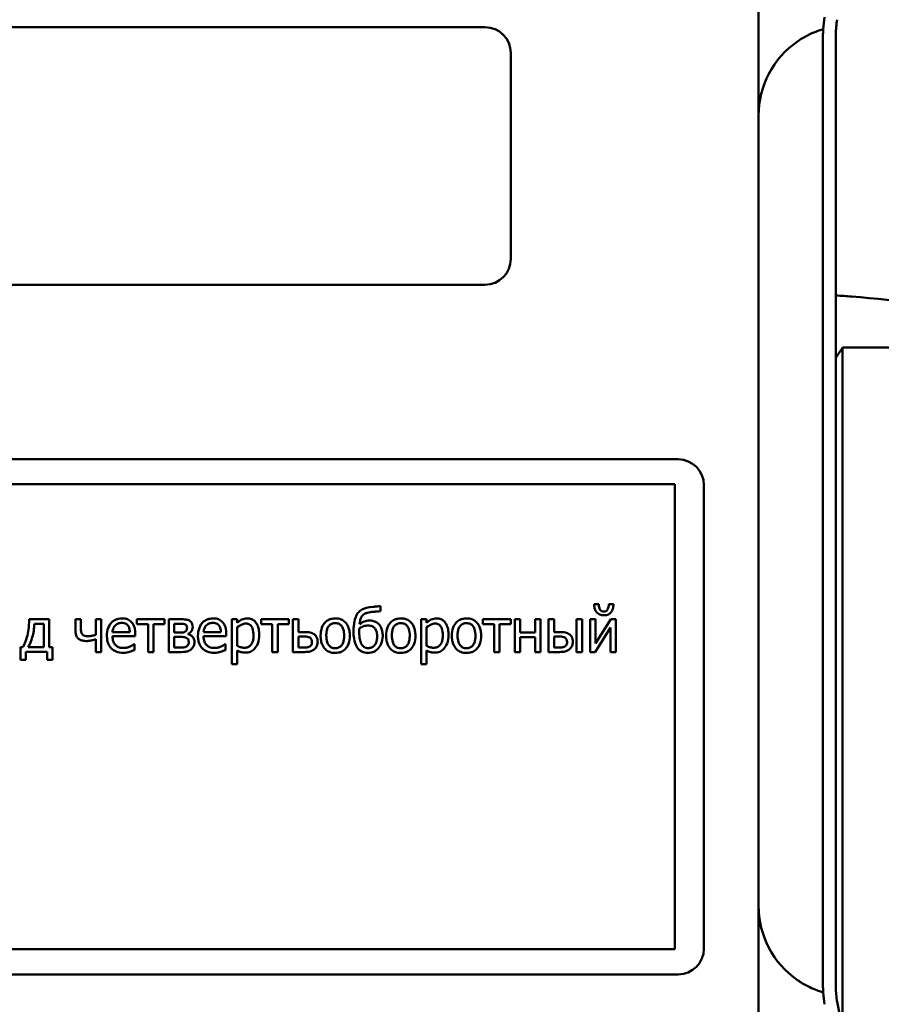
# Model space of a CAD drawing. Header units: millimetres. Extents: x 0 to 1680, y 0 to 1188.
# Tile 15 of 30: x 506 to 557, y 780 to 837. Entities that reach past the tile are written whole.
import ezdxf

# ---------------------------------------------------------------- set-up
doc = ezdxf.new("R2010")
doc.units = ezdxf.units.MM
doc.header["$LTSCALE"] = 4
doc.layers.add('Видимый контур (ГОСТ)', color=7, linetype='Continuous', lineweight=50)

msp = doc.modelspace()

# ---------------------------------------------------------------- linework, layer by layer
at = {"layer": 'Видимый контур (ГОСТ)'}
for p, q in [((549.495, 776.414), (549.495, 840.914)), ((491.566, 836.833), (533.566, 836.833)), ((553.245, 835.436), (553.245, 836.419)), ((553.995, 836.419), (553.995, 780.909)), ((535.066, 835.333), (535.066, 823.333)), ((553.245, 781.895), (553.245, 835.436)), ((533.566, 821.833), (491.566, 821.833)), ((567.557, 818.167), (554.383, 818.167)), ((554.383, 818.167), (554.383, 798.93)), ((480.316, 811.662), (544.816, 811.662)), ((544.613, 810.205), (482.177, 810.205)), ((544.613, 783.123), (544.613, 810.205)), ((546.316, 810.162), (546.316, 783.162)), ((527.489, 802.81), (527.489, 803.107)), ((540.197, 803.228), (539.921, 803.228)), ((541.045, 803.228), (540.769, 803.228)), ((508.192, 802.343), (507.025, 802.343)), ((507.327, 802.073), (507.871, 802.073)), ((507.871, 802.073), (507.871, 800.711)), ((508.192, 800.711), (508.192, 802.343)), ((510.042, 802.343), (509.721, 802.343)), ((509.721, 802.343), (509.721, 801.66)), ((510.042, 801.826), (510.042, 802.343)), ((511.22, 802.343), (510.898, 802.343)), ((510.898, 802.343), (510.898, 801.431)), ((511.22, 800.437), (511.22, 802.343)), ((513.296, 802.343), (513.296, 802.063)), ((514.914, 802.343), (513.296, 802.343)), ((513.296, 802.063), (513.945, 802.063)), ((513.945, 802.063), (513.945, 800.437)), ((514.266, 800.437), (514.266, 802.063)), ((514.266, 802.063), (514.914, 802.063)), ((514.914, 802.063), (514.914, 802.343)), ((515.853, 802.343), (515.153, 802.343)), ((515.153, 802.343), (515.153, 800.437)), ((515.47, 801.565), (515.47, 802.088)), ((515.47, 802.088), (515.775, 802.088)), ((519.144, 802.343), (518.823, 802.343)), ((518.823, 802.343), (518.823, 799.735)), ((519.144, 802.143), (519.144, 802.343)), ((519.144, 800.793), (519.144, 801.876)), ((520.527, 802.343), (520.527, 802.063)), ((522.145, 802.343), (520.527, 802.343)), ((520.527, 802.063), (521.176, 802.063)), ((521.176, 802.063), (521.176, 800.437)), ((521.497, 800.437), (521.497, 802.063)), ((521.497, 802.063), (522.145, 802.063)), ((522.145, 802.063), (522.145, 802.343)), ((522.705, 802.343), (522.384, 802.343)), ((522.384, 802.343), (522.384, 800.437)), ((522.705, 801.6), (522.705, 802.343)), ((530.165, 802.343), (529.843, 802.343)), ((529.843, 802.343), (529.843, 799.735)), ((530.165, 802.143), (530.165, 802.343)), ((530.165, 800.793), (530.165, 801.876)), ((535.061, 802.343), (533.443, 802.343)), ((533.443, 802.343), (533.443, 802.063)), ((533.443, 802.063), (534.092, 802.063)), ((534.092, 802.063), (534.092, 800.437)), ((534.413, 800.437), (534.413, 802.063)), ((534.413, 802.063), (535.061, 802.063)), ((535.061, 802.063), (535.061, 802.343)), ((535.621, 802.343), (535.3, 802.343)), ((535.3, 802.343), (535.3, 800.437)), ((535.621, 801.571), (535.621, 802.343)), ((536.803, 802.343), (536.482, 802.343)), ((536.482, 802.343), (536.482, 801.571)), ((536.803, 800.437), (536.803, 802.343)), ((537.587, 802.343), (537.266, 802.343)), ((537.266, 802.343), (537.266, 800.437)), ((537.587, 801.6), (537.587, 802.343)), ((539.221, 802.343), (538.9, 802.343)), ((538.9, 802.343), (538.9, 800.437)), ((539.221, 800.437), (539.221, 802.343)), ((540.003, 802.343), (539.686, 802.343)), ((539.686, 802.343), (539.686, 800.437)), ((539.977, 800.437), (540.872, 801.859)), ((540.003, 800.943), (540.003, 802.343)), ((540.889, 802.343), (540.003, 800.943)), ((540.872, 801.859), (540.872, 800.437)), ((541.189, 802.343), (540.889, 802.343)), ((541.189, 800.437), (541.189, 802.343)), ((512.885, 801.602), (511.878, 801.602)), ((511.878, 801.357), (513.198, 801.357)), ((513.198, 801.357), (513.198, 801.532)), ((515.838, 801.565), (515.47, 801.565)), ((515.47, 800.692), (515.47, 801.316)), ((515.47, 801.316), (515.847, 801.316)), ((516.283, 801.481), (516.275, 801.491)), ((518.185, 801.602), (517.178, 801.602)), ((517.178, 801.357), (518.498, 801.357)), ((518.498, 801.357), (518.498, 801.532)), ((523.059, 801.6), (522.705, 801.6)), ((522.705, 800.692), (522.705, 801.341)), ((522.705, 801.341), (522.944, 801.341)), ((536.482, 801.571), (535.621, 801.571)), ((535.621, 800.437), (535.621, 801.295)), ((535.621, 801.295), (536.482, 801.295)), ((536.482, 801.295), (536.482, 800.437)), ((537.912, 801.6), (537.587, 801.6)), ((537.587, 800.692), (537.587, 801.341)), ((537.587, 801.341), (537.797, 801.341)), ((506.656, 800.711), (506.531, 800.711)), ((506.531, 800.711), (506.531, 799.98)), ((507.871, 800.711), (506.971, 800.711)), ((508.381, 800.711), (508.192, 800.711)), ((508.381, 799.98), (508.381, 800.711)), ((510.898, 801.182), (510.898, 800.437)), ((513.163, 800.904), (513.144, 800.904)), ((513.163, 800.554), (513.163, 800.904)), ((515.748, 800.692), (515.47, 800.692)), ((518.463, 800.904), (518.444, 800.904)), ((518.463, 800.554), (518.463, 800.904)), ((522.936, 800.692), (522.705, 800.692)), ((537.789, 800.692), (537.587, 800.692)), ((506.829, 799.98), (506.829, 800.441)), ((506.829, 800.441), (508.083, 800.441)), ((508.083, 800.441), (508.083, 799.98)), ((510.898, 800.437), (511.22, 800.437)), ((513.945, 800.437), (514.266, 800.437)), ((515.153, 800.437), (515.902, 800.437)), ((519.144, 799.735), (519.144, 800.534)), ((521.176, 800.437), (521.497, 800.437)), ((522.384, 800.437), (523.051, 800.437)), ((530.165, 799.735), (530.165, 800.534)), ((534.092, 800.437), (534.413, 800.437)), ((535.3, 800.437), (535.621, 800.437)), ((536.482, 800.437), (536.803, 800.437)), ((537.266, 800.437), (537.902, 800.437)), ((538.9, 800.437), (539.221, 800.437)), ((539.686, 800.437), (539.977, 800.437)), ((540.872, 800.437), (541.189, 800.437)), ((506.531, 799.98), (506.829, 799.98)), ((508.083, 799.98), (508.381, 799.98)), ((518.823, 799.735), (519.144, 799.735)), ((529.843, 799.735), (530.165, 799.735)), ((554.383, 798.93), (554.383, 784.158)), ((554.383, 784.158), (554.383, 778.46)), ((482.177, 783.123), (544.613, 783.123)), ((553.245, 780.909), (553.245, 781.895)), ((544.816, 781.662), (480.316, 781.662)), ((554.076, 780.059), (555.611, 772.073))]:
    msp.add_line(p, q, dxfattribs=at)
for centre, radius, start, end in [((558.495, 836.419), 5.25, 169.1187, 176.7248), ((533.566, 835.333), 1.5, 0, 90), ((558.495, 836.419), 4.5, 169.1187, 180), ((554.745, 831.686), 5.25, 124.67911, 180), ((533.566, 823.333), 1.5, 270, 0), ((544.816, 810.162), 1.5, 0, 90), ((554.745, 785.645), 5.25, 180, 235.32287), ((544.816, 783.162), 1.5, 270, 0), ((558.495, 780.909), 5.25, 183.24734, 190.8813), ((558.495, 780.909), 4.5, 180, 190.8813)]:
    msp.add_arc(centre, radius, start, end, dxfattribs=at)
for points, knots in [([(551.758, 836.003), (551.95, 836.136), (552.151, 836.255), (552.518, 836.444), (552.681, 836.515), (552.952, 836.622), (553.06, 836.659), (553.208, 836.706), (553.249, 836.718), (553.253, 836.719), (553.253, 836.719), (553.253, 836.719)], [1.3674765, 1.3674765, 1.3674765, 1.3674765, 1.4611969, 1.4611969, 1.5440855, 1.5440855, 1.6210679, 1.6210679, 1.6955332, 1.6955332, 1.7000938, 1.7000938, 1.7000938, 1.7000938]), ([(553.245, 836.419), (553.245, 836.484), (553.246, 836.545), (553.251, 836.676), (553.253, 836.719), (553.253, 836.719)], [0.39427487, 0.39427487, 0.39427487, 0.39427487, 0.42614789, 0.42614789, 0.4780023, 0.4780023, 0.4780023, 0.4780023]), ([(567.557, 818.167), (567.151, 818.392), (566.736, 818.595), (565.188, 819.28), (564.008, 819.663), (560.319, 820.597), (557.673, 820.933), (554.606, 821.166), (554.301, 821.187), (553.995, 821.207)], [-10.972362, -10.972362, -10.972362, -10.972362, -10.815534, -10.815534, -10.399213, -10.399213, -9.566572, -9.566572, -9.475073, -9.475073, -9.475073, -9.475073]), ([(527.046, 803.072), (526.731, 803.043), (526.558, 802.986), (526.358, 802.889), (526.279, 802.836), (526.213, 802.767)], [-0.06693863, -0.06693863, -0.06693863, -0.06693863, -0.0285942, -0.0285942, 0, 0, 0, 0]), ([(527.489, 803.107), (527.43, 803.103), (527.347, 803.097), (527.204, 803.085), (527.126, 803.079), (527.046, 803.072)], [-0.04005058, -0.04005058, -0.04005058, -0.04005058, -0.02417387, -0.02417387, 0, 0, 0, 0]), ([(539.921, 803.228), (539.921, 803.098), (539.943, 803.002), (539.989, 802.869), (540.02, 802.81), (540.063, 802.759)], [-0.04216313, -0.04216313, -0.04216313, -0.04216313, -0.02009798, -0.02009798, 0, 0, 0, 0]), ([(540.483, 802.794), (540.459, 802.794), (540.435, 802.796), (540.39, 802.806), (540.369, 802.813), (540.323, 802.838), (540.3, 802.857), (540.262, 802.903), (540.242, 802.935), (540.204, 803.056), (540.197, 803.143), (540.197, 803.228)], [-0.08968987, -0.08968987, -0.08968987, -0.08968987, -0.07511979, -0.07511979, -0.06182491, -0.06182491, -0.04332737, -0.04332737, -0.02559543, -0.02559543, 0, 0, 0, 0]), ([(540.769, 803.228), (540.769, 803.119), (540.757, 803.023), (540.718, 802.931), (540.701, 802.897), (540.646, 802.842), (540.621, 802.825), (540.557, 802.799), (540.52, 802.794), (540.483, 802.794)], [-0.08006488, -0.08006488, -0.08006488, -0.08006488, -0.03426051, -0.03426051, -0.02059069, -0.02059069, -0.01119456, -0.01119456, 0, 0, 0, 0]), ([(540.907, 802.759), (540.955, 802.818), (540.987, 802.888), (541.025, 803.015), (541.045, 803.103), (541.045, 803.228)], [-0.0888199, -0.0888199, -0.0888199, -0.0888199, -0.0376606, -0.0376606, 0, 0, 0, 0]), ([(512.434, 802.397), (512.372, 802.397), (512.31, 802.391), (512.192, 802.369), (512.136, 802.352), (511.985, 802.288), (511.9, 802.228), (511.766, 802.091), (511.691, 801.997), (511.575, 801.704), (511.553, 801.541), (511.553, 801.38)], [-0.2152837, -0.2152837, -0.2152837, -0.2152837, -0.1821592, -0.1821592, -0.1509997, -0.1509997, -0.0945103, -0.0945103, -0.0483786, -0.0483786, 0, 0, 0, 0]), ([(512.986, 802.185), (512.953, 802.22), (512.916, 802.252), (512.836, 802.306), (512.793, 802.328), (512.678, 802.371), (512.578, 802.397), (512.434, 802.397)], [-0.09949335, -0.09949335, -0.09949335, -0.09949335, -0.07127121, -0.07127121, -0.0432676, -0.0432676, 0, 0, 0, 0]), ([(517.734, 802.397), (517.672, 802.397), (517.61, 802.391), (517.492, 802.369), (517.437, 802.352), (517.286, 802.288), (517.201, 802.228), (517.067, 802.091), (516.991, 801.997), (516.875, 801.704), (516.853, 801.541), (516.853, 801.38)], [-0.2152837, -0.2152837, -0.2152837, -0.2152837, -0.1821592, -0.1821592, -0.1509997, -0.1509997, -0.0945103, -0.0945103, -0.0483786, -0.0483786, 0, 0, 0, 0]), ([(518.286, 802.185), (518.253, 802.22), (518.216, 802.252), (518.136, 802.306), (518.093, 802.328), (517.978, 802.371), (517.878, 802.397), (517.734, 802.397)], [-0.09949335, -0.09949335, -0.09949335, -0.09949335, -0.07127121, -0.07127121, -0.0432676, -0.0432676, 0, 0, 0, 0]), ([(519.727, 802.397), (519.671, 802.397), (519.616, 802.391), (519.509, 802.367), (519.458, 802.348), (519.371, 802.305), (519.263, 802.252), (519.144, 802.143)], [-0.1707736, -0.1707736, -0.1707736, -0.1707736, -0.1088514, -0.1088514, -0.0483514, -0.0483514, 0, 0, 0, 0]), ([(520.42, 801.441), (520.42, 801.548), (520.412, 801.656), (520.374, 801.85), (520.346, 801.939), (520.274, 802.085), (520.227, 802.162), (520.106, 802.281), (520.046, 802.322), (519.898, 802.383), (519.813, 802.397), (519.727, 802.397)], [-0.1580726, -0.1580726, -0.1580726, -0.1580726, -0.1146325, -0.1146325, -0.076817, -0.076817, -0.04809, -0.04809, -0.0258299, -0.0258299, 0, 0, 0, 0]), ([(524.848, 802.397), (524.786, 802.397), (524.724, 802.391), (524.606, 802.368), (524.55, 802.351), (524.403, 802.287), (524.322, 802.229), (524.191, 802.092), (524.124, 802.002), (524.016, 801.72), (523.996, 801.553), (523.996, 801.39)], [-0.1965671, -0.1965671, -0.1965671, -0.1965671, -0.1669586, -0.1669586, -0.1392111, -0.1392111, -0.090665, -0.090665, -0.0487493, -0.0487493, 0, 0, 0, 0]), ([(525.698, 801.39), (525.698, 801.484), (525.691, 801.579), (525.66, 801.753), (525.638, 801.833), (525.555, 802.028), (525.491, 802.112), (525.357, 802.244), (525.277, 802.298), (525.079, 802.379), (524.964, 802.397), (524.848, 802.397)], [-0.1279881, -0.1279881, -0.1279881, -0.1279881, -0.1084308, -0.1084308, -0.0911669, -0.0911669, -0.0642888, -0.0642888, -0.0348083, -0.0348083, 0, 0, 0, 0]), ([(526.213, 802.767), (526.147, 802.698), (526.098, 802.617), (526.047, 802.491), (526.004, 802.387), (525.97, 802.224)], [-0.1646271, -0.1646271, -0.1646271, -0.1646271, -0.0501144, -0.0501144, 0, 0, 0, 0]), ([(526.256, 802.061), (526.27, 802.188), (526.298, 802.343), (526.372, 802.499), (526.398, 802.54), (526.431, 802.574)], [-0.05196386, -0.05196386, -0.05196386, -0.05196386, -0.01408717, -0.01408717, 0, 0, 0, 0]), ([(526.431, 802.574), (526.465, 802.609), (526.505, 802.637), (526.6, 802.686), (526.657, 802.705), (526.83, 802.748), (526.95, 802.769), (527.071, 802.779)], [-0.06834221, -0.06834221, -0.06834221, -0.06834221, -0.05368399, -0.05368399, -0.03632632, -0.03632632, 0, 0, 0, 0]), ([(527.071, 802.779), (527.146, 802.785), (527.225, 802.792), (527.325, 802.8), (527.403, 802.806), (527.489, 802.81)], [-0.1035293, -0.1035293, -0.1035293, -0.1035293, -0.0256536, -0.0256536, 0, 0, 0, 0]), ([(528.664, 802.397), (528.602, 802.397), (528.54, 802.391), (528.422, 802.368), (528.366, 802.351), (528.22, 802.287), (528.138, 802.229), (528.007, 802.092), (527.941, 802.002), (527.832, 801.72), (527.812, 801.553), (527.812, 801.39)], [-0.1965671, -0.1965671, -0.1965671, -0.1965671, -0.1669586, -0.1669586, -0.1392111, -0.1392111, -0.090665, -0.090665, -0.0487493, -0.0487493, 0, 0, 0, 0]), ([(529.514, 801.39), (529.514, 801.484), (529.507, 801.579), (529.476, 801.753), (529.454, 801.833), (529.371, 802.028), (529.307, 802.112), (529.173, 802.244), (529.093, 802.298), (528.895, 802.379), (528.78, 802.397), (528.664, 802.397)], [-0.1279881, -0.1279881, -0.1279881, -0.1279881, -0.1084308, -0.1084308, -0.0911669, -0.0911669, -0.0642888, -0.0642888, -0.0348083, -0.0348083, 0, 0, 0, 0]), ([(530.747, 802.397), (530.692, 802.397), (530.637, 802.391), (530.529, 802.367), (530.479, 802.348), (530.391, 802.305), (530.284, 802.252), (530.165, 802.143)], [-0.1707736, -0.1707736, -0.1707736, -0.1707736, -0.1088514, -0.1088514, -0.0483514, -0.0483514, 0, 0, 0, 0]), ([(531.441, 801.441), (531.441, 801.548), (531.433, 801.656), (531.394, 801.85), (531.366, 801.939), (531.295, 802.085), (531.248, 802.162), (531.127, 802.281), (531.066, 802.322), (530.918, 802.383), (530.833, 802.397), (530.747, 802.397)], [-0.1580726, -0.1580726, -0.1580726, -0.1580726, -0.1146325, -0.1146325, -0.076817, -0.076817, -0.04809, -0.04809, -0.0258299, -0.0258299, 0, 0, 0, 0]), ([(532.49, 802.397), (532.428, 802.397), (532.366, 802.391), (532.248, 802.368), (532.193, 802.351), (532.046, 802.287), (531.965, 802.229), (531.834, 802.092), (531.767, 802.002), (531.659, 801.72), (531.638, 801.553), (531.638, 801.39)], [-0.1965671, -0.1965671, -0.1965671, -0.1965671, -0.1669586, -0.1669586, -0.1392111, -0.1392111, -0.090665, -0.090665, -0.0487493, -0.0487493, 0, 0, 0, 0]), ([(533.341, 801.39), (533.341, 801.484), (533.334, 801.579), (533.303, 801.753), (533.281, 801.833), (533.198, 802.028), (533.133, 802.112), (533, 802.244), (532.92, 802.298), (532.721, 802.379), (532.606, 802.397), (532.49, 802.397)], [-0.1279881, -0.1279881, -0.1279881, -0.1279881, -0.1084308, -0.1084308, -0.0911669, -0.0911669, -0.0642888, -0.0642888, -0.0348083, -0.0348083, 0, 0, 0, 0]), ([(540.063, 802.759), (540.089, 802.728), (540.117, 802.701), (540.19, 802.648), (540.228, 802.629), (540.327, 802.589), (540.405, 802.578), (540.483, 802.578)], [-0.03896805, -0.03896805, -0.03896805, -0.03896805, -0.03202999, -0.03202999, -0.02336193, -0.02336193, 0, 0, 0, 0]), ([(540.483, 802.578), (540.533, 802.578), (540.585, 802.581), (540.687, 802.602), (540.723, 802.617), (540.812, 802.663), (540.863, 802.707), (540.907, 802.759)], [-0.03870695, -0.03870695, -0.03870695, -0.03870695, -0.02991714, -0.02991714, -0.02039488, -0.02039488, 0, 0, 0, 0]), ([(507.025, 802.343), (507.025, 801.887), (506.963, 801.554), (506.844, 801.108), (506.767, 800.892), (506.656, 800.711)], [-0.1388544, -0.1388544, -0.1388544, -0.1388544, -0.0635936, -0.0635936, 0, 0, 0, 0]), ([(506.971, 800.711), (507.081, 800.888), (507.156, 801.095), (507.278, 801.548), (507.313, 801.812), (507.327, 802.073)], [-0.1406033, -0.1406033, -0.1406033, -0.1406033, -0.0784868, -0.0784868, 0, 0, 0, 0]), ([(510.108, 801.483), (510.093, 801.505), (510.081, 801.528), (510.062, 801.576), (510.056, 801.601), (510.043, 801.692), (510.042, 801.759), (510.042, 801.826)], [-0.03563243, -0.03563243, -0.03563243, -0.03563243, -0.02772326, -0.02772326, -0.02009525, -0.02009525, 0, 0, 0, 0]), ([(511.878, 801.602), (511.886, 801.699), (511.906, 801.767), (511.951, 801.878), (511.988, 801.934), (512.035, 801.983)], [-0.03579781, -0.03579781, -0.03579781, -0.03579781, -0.02034147, -0.02034147, 0, 0, 0, 0]), ([(512.035, 801.983), (512.103, 802.051), (512.165, 802.081), (512.268, 802.124), (512.343, 802.133), (512.415, 802.133)], [-0.03323466, -0.03323466, -0.03323466, -0.03323466, -0.02166138, -0.02166138, 0, 0, 0, 0]), ([(512.415, 802.133), (512.463, 802.133), (512.512, 802.129), (512.587, 802.112), (512.628, 802.1), (512.712, 802.052), (512.747, 802.022), (512.776, 801.985)], [-0.05370931, -0.05370931, -0.05370931, -0.05370931, -0.02907638, -0.02907638, -0.01411923, -0.01411923, 0, 0, 0, 0]), ([(512.776, 801.985), (512.793, 801.963), (512.808, 801.939), (512.837, 801.88), (512.847, 801.849), (512.874, 801.755), (512.882, 801.676), (512.885, 801.602)], [-0.03484351, -0.03484351, -0.03484351, -0.03484351, -0.02935508, -0.02935508, -0.02224488, -0.02224488, 0, 0, 0, 0]), ([(513.198, 801.532), (513.198, 801.749), (513.161, 801.878), (513.092, 802.045), (513.046, 802.12), (512.986, 802.185)], [-0.05407838, -0.05407838, -0.05407838, -0.05407838, -0.02663903, -0.02663903, 0, 0, 0, 0]), ([(515.775, 802.088), (515.818, 802.088), (515.94, 802.087), (516.043, 802.075), (516.084, 802.063), (516.122, 802.043)], [-0.03127247, -0.03127247, -0.03127247, -0.03127247, -0.0129988, -0.0129988, 0, 0, 0, 0]), ([(516.353, 802.265), (516.293, 802.298), (516.228, 802.322), (516.12, 802.336), (516.042, 802.343), (515.853, 802.343)], [-0.1536324, -0.1536324, -0.1536324, -0.1536324, -0.0566594, -0.0566594, 0, 0, 0, 0]), ([(516.217, 801.855), (516.217, 801.819), (516.214, 801.781), (516.194, 801.711), (516.182, 801.69), (516.157, 801.655), (516.137, 801.637), (516.114, 801.623)], [-0.01777237, -0.01777237, -0.01777237, -0.01777237, -0.01287674, -0.01287674, -0.00813047, -0.00813047, 0, 0, 0, 0]), ([(516.122, 802.043), (516.14, 802.033), (516.156, 802.022), (516.185, 801.991), (516.193, 801.975), (516.212, 801.928), (516.217, 801.891), (516.217, 801.855)], [-0.0188958, -0.0188958, -0.0188958, -0.0188958, -0.01513739, -0.01513739, -0.01078398, -0.01078398, 0, 0, 0, 0]), ([(516.275, 801.491), (516.332, 801.519), (516.383, 801.555), (516.456, 801.633), (516.491, 801.678), (516.538, 801.791), (516.549, 801.847), (516.549, 801.905)], [-0.06542851, -0.06542851, -0.06542851, -0.06542851, -0.03657363, -0.03657363, -0.01731848, -0.01731848, 0, 0, 0, 0]), ([(516.549, 801.905), (516.549, 801.957), (516.542, 802.009), (516.508, 802.115), (516.482, 802.152), (516.435, 802.21), (516.397, 802.241), (516.353, 802.265)], [-0.02911895, -0.02911895, -0.02911895, -0.02911895, -0.02250333, -0.02250333, -0.01490818, -0.01490818, 0, 0, 0, 0]), ([(517.178, 801.602), (517.187, 801.699), (517.206, 801.767), (517.251, 801.878), (517.288, 801.934), (517.335, 801.983)], [-0.03579781, -0.03579781, -0.03579781, -0.03579781, -0.02034147, -0.02034147, 0, 0, 0, 0]), ([(517.335, 801.983), (517.403, 802.051), (517.466, 802.081), (517.568, 802.124), (517.643, 802.133), (517.716, 802.133)], [-0.03323466, -0.03323466, -0.03323466, -0.03323466, -0.02166138, -0.02166138, 0, 0, 0, 0]), ([(517.716, 802.133), (517.763, 802.133), (517.813, 802.129), (517.887, 802.112), (517.928, 802.1), (518.012, 802.052), (518.047, 802.022), (518.076, 801.985)], [-0.05370931, -0.05370931, -0.05370931, -0.05370931, -0.02907638, -0.02907638, -0.01411923, -0.01411923, 0, 0, 0, 0]), ([(518.076, 801.985), (518.094, 801.963), (518.109, 801.939), (518.137, 801.88), (518.148, 801.849), (518.174, 801.755), (518.183, 801.676), (518.185, 801.602)], [-0.03484351, -0.03484351, -0.03484351, -0.03484351, -0.02935508, -0.02935508, -0.02224488, -0.02224488, 0, 0, 0, 0]), ([(518.498, 801.532), (518.498, 801.749), (518.461, 801.878), (518.393, 802.045), (518.347, 802.12), (518.286, 802.185)], [-0.05407838, -0.05407838, -0.05407838, -0.05407838, -0.02663903, -0.02663903, 0, 0, 0, 0]), ([(519.144, 801.876), (519.264, 801.976), (519.37, 802.026), (519.492, 802.076), (519.569, 802.092), (519.648, 802.092)], [-0.03964062, -0.03964062, -0.03964062, -0.03964062, -0.02395306, -0.02395306, 0, 0, 0, 0]), ([(519.648, 802.092), (519.683, 802.092), (519.718, 802.089), (519.783, 802.075), (519.813, 802.065), (519.881, 802.031), (519.915, 802.004), (519.96, 801.952), (519.997, 801.904), (520.074, 801.694), (520.089, 801.549), (520.089, 801.404)], [-0.2209788, -0.2209788, -0.2209788, -0.2209788, -0.1751829, -0.1751829, -0.1335611, -0.1335611, -0.0753335, -0.0753335, -0.0434994, -0.0434994, 0, 0, 0, 0]), ([(524.327, 801.39), (524.327, 801.473), (524.332, 801.559), (524.357, 801.708), (524.375, 801.776), (524.429, 801.897), (524.463, 801.948), (524.548, 802.032), (524.595, 802.063), (524.711, 802.11), (524.779, 802.121), (524.848, 802.121)], [-0.1002331, -0.1002331, -0.1002331, -0.1002331, -0.0761578, -0.0761578, -0.0564033, -0.0564033, -0.0377165, -0.0377165, -0.0205958, -0.0205958, 0, 0, 0, 0]), ([(524.848, 802.121), (524.89, 802.121), (524.931, 802.117), (525.01, 802.1), (525.046, 802.087), (525.131, 802.044), (525.175, 802.008), (525.249, 801.922), (525.287, 801.862), (525.355, 801.654), (525.367, 801.516), (525.367, 801.39)], [-0.1323379, -0.1323379, -0.1323379, -0.1323379, -0.1120743, -0.1120743, -0.0933835, -0.0933835, -0.0654607, -0.0654607, -0.0378555, -0.0378555, 0, 0, 0, 0]), ([(525.97, 802.224), (525.949, 802.123), (525.93, 802.01), (525.919, 801.879), (525.91, 801.778), (525.91, 801.647)], [-0.1776046, -0.1776046, -0.1776046, -0.1776046, -0.039304, -0.039304, 0, 0, 0, 0]), ([(526.241, 801.606), (526.241, 801.641), (526.242, 801.672), (526.246, 801.744), (526.248, 801.78), (526.252, 801.812)], [-0.02162995, -0.02162995, -0.02162995, -0.02162995, -0.00964501, -0.00964501, 0, 0, 0, 0]), ([(526.252, 801.812), (526.354, 801.883), (526.443, 801.918), (526.581, 801.966), (526.67, 801.981), (526.762, 801.981)], [-0.0437637, -0.0437637, -0.0437637, -0.0437637, -0.0275263, -0.0275263, 0, 0, 0, 0]), ([(526.836, 802.275), (526.782, 802.275), (526.728, 802.27), (526.624, 802.249), (526.574, 802.234), (526.496, 802.2), (526.387, 802.154), (526.256, 802.061)], [-0.2039463, -0.2039463, -0.2039463, -0.2039463, -0.124883, -0.124883, -0.0484119, -0.0484119, 0, 0, 0, 0]), ([(526.762, 801.981), (526.804, 801.981), (526.847, 801.977), (526.927, 801.962), (526.963, 801.95), (527.051, 801.91), (527.096, 801.877), (527.17, 801.797), (527.208, 801.744), (527.273, 801.567), (527.285, 801.459), (527.285, 801.355)], [-0.1256639, -0.1256639, -0.1256639, -0.1256639, -0.1044851, -0.1044851, -0.0851787, -0.0851787, -0.0564785, -0.0564785, -0.0310951, -0.0310951, 0, 0, 0, 0]), ([(527.378, 802.061), (527.342, 802.097), (527.304, 802.129), (527.221, 802.183), (527.177, 802.205), (527.072, 802.245), (526.973, 802.275), (526.836, 802.275)], [-0.1059207, -0.1059207, -0.1059207, -0.1059207, -0.0733001, -0.0733001, -0.0410321, -0.0410321, 0, 0, 0, 0]), ([(527.61, 801.374), (527.61, 801.459), (527.604, 801.545), (527.576, 801.691), (527.557, 801.764), (527.487, 801.924), (527.439, 801.998), (527.378, 802.061)], [-0.08726283, -0.08726283, -0.08726283, -0.08726283, -0.05241887, -0.05241887, -0.02646081, -0.02646081, 0, 0, 0, 0]), ([(528.143, 801.39), (528.143, 801.473), (528.148, 801.559), (528.174, 801.708), (528.192, 801.776), (528.246, 801.897), (528.279, 801.948), (528.364, 802.032), (528.411, 802.063), (528.527, 802.11), (528.595, 802.121), (528.664, 802.121)], [-0.1002331, -0.1002331, -0.1002331, -0.1002331, -0.0761578, -0.0761578, -0.0564033, -0.0564033, -0.0377165, -0.0377165, -0.0205958, -0.0205958, 0, 0, 0, 0]), ([(528.664, 802.121), (528.706, 802.121), (528.747, 802.117), (528.826, 802.1), (528.862, 802.087), (528.947, 802.044), (528.991, 802.008), (529.065, 801.922), (529.103, 801.862), (529.171, 801.654), (529.183, 801.516), (529.183, 801.39)], [-0.1323379, -0.1323379, -0.1323379, -0.1323379, -0.1120743, -0.1120743, -0.0933835, -0.0933835, -0.0654607, -0.0654607, -0.0378555, -0.0378555, 0, 0, 0, 0]), ([(530.165, 801.876), (530.284, 801.976), (530.39, 802.026), (530.512, 802.076), (530.589, 802.092), (530.669, 802.092)], [-0.03964062, -0.03964062, -0.03964062, -0.03964062, -0.02395306, -0.02395306, 0, 0, 0, 0]), ([(530.669, 802.092), (530.704, 802.092), (530.739, 802.089), (530.804, 802.075), (530.834, 802.065), (530.901, 802.031), (530.936, 802.004), (530.98, 801.952), (531.017, 801.904), (531.094, 801.694), (531.109, 801.549), (531.109, 801.404)], [-0.2209788, -0.2209788, -0.2209788, -0.2209788, -0.1751829, -0.1751829, -0.1335611, -0.1335611, -0.0753335, -0.0753335, -0.0434994, -0.0434994, 0, 0, 0, 0]), ([(531.97, 801.39), (531.97, 801.473), (531.975, 801.559), (532, 801.708), (532.018, 801.776), (532.072, 801.897), (532.106, 801.948), (532.191, 802.032), (532.237, 802.063), (532.354, 802.11), (532.422, 802.121), (532.49, 802.121)], [-0.1002331, -0.1002331, -0.1002331, -0.1002331, -0.0761578, -0.0761578, -0.0564033, -0.0564033, -0.0377165, -0.0377165, -0.0205958, -0.0205958, 0, 0, 0, 0]), ([(532.49, 802.121), (532.532, 802.121), (532.574, 802.117), (532.652, 802.1), (532.688, 802.087), (532.774, 802.044), (532.818, 802.008), (532.892, 801.922), (532.929, 801.862), (532.997, 801.654), (533.009, 801.516), (533.009, 801.39)], [-0.1323379, -0.1323379, -0.1323379, -0.1323379, -0.1120743, -0.1120743, -0.0933835, -0.0933835, -0.0654607, -0.0654607, -0.0378555, -0.0378555, 0, 0, 0, 0]), ([(509.721, 801.66), (509.721, 801.603), (509.726, 801.545), (509.745, 801.455), (509.759, 801.404), (509.815, 801.296), (509.85, 801.25), (509.894, 801.211)], [-0.06849089, -0.06849089, -0.06849089, -0.06849089, -0.03672606, -0.03672606, -0.01759289, -0.01759289, 0, 0, 0, 0]), ([(509.894, 801.211), (509.922, 801.187), (509.953, 801.167), (510.02, 801.133), (510.056, 801.119), (510.132, 801.098), (510.214, 801.077), (510.328, 801.077)], [-0.0973288, -0.0973288, -0.0973288, -0.0973288, -0.06642349, -0.06642349, -0.03429815, -0.03429815, 0, 0, 0, 0]), ([(510.435, 801.357), (510.378, 801.357), (510.315, 801.362), (510.213, 801.391), (510.184, 801.408), (510.143, 801.439), (510.123, 801.459), (510.108, 801.483)], [-0.0238471, -0.0238471, -0.0238471, -0.0238471, -0.01545933, -0.01545933, -0.00852883, -0.00852883, 0, 0, 0, 0]), ([(510.898, 801.431), (510.827, 801.409), (510.749, 801.393), (510.634, 801.373), (510.541, 801.357), (510.435, 801.357)], [-0.08875247, -0.08875247, -0.08875247, -0.08875247, -0.03178232, -0.03178232, 0, 0, 0, 0]), ([(511.553, 801.38), (511.553, 801.291), (511.56, 801.202), (511.59, 801.037), (511.612, 800.961), (511.686, 800.794), (511.743, 800.709), (511.895, 800.562), (511.984, 800.506), (512.219, 800.413), (512.367, 800.394), (512.512, 800.394)], [-0.1571305, -0.1571305, -0.1571305, -0.1571305, -0.1306037, -0.1306037, -0.1069793, -0.1069793, -0.0757702, -0.0757702, -0.0436853, -0.0436853, 0, 0, 0, 0]), ([(512.508, 800.674), (512.456, 800.674), (512.403, 800.678), (512.306, 800.696), (512.26, 800.71), (512.152, 800.758), (512.094, 800.798), (512.012, 800.884), (511.966, 800.943), (511.892, 801.137), (511.878, 801.249), (511.878, 801.357)], [-0.1673314, -0.1673314, -0.1673314, -0.1673314, -0.1352475, -0.1352475, -0.1060725, -0.1060725, -0.0622902, -0.0622902, -0.032534, -0.032534, 0, 0, 0, 0]), ([(516.114, 801.623), (516.06, 801.591), (516.024, 801.581), (515.968, 801.568), (515.906, 801.565), (515.838, 801.565)], [-0.03060841, -0.03060841, -0.03060841, -0.03060841, -0.02025784, -0.02025784, 0, 0, 0, 0]), ([(515.847, 801.316), (515.91, 801.316), (515.973, 801.315), (516.081, 801.304), (516.123, 801.292), (516.164, 801.273)], [-0.03240578, -0.03240578, -0.03240578, -0.03240578, -0.01345524, -0.01345524, 0, 0, 0, 0]), ([(516.164, 801.273), (516.2, 801.256), (516.234, 801.235), (516.278, 801.19), (516.287, 801.173), (516.31, 801.114), (516.316, 801.063), (516.316, 801.011)], [-0.03039874, -0.03039874, -0.03039874, -0.03039874, -0.02171475, -0.02171475, -0.01537757, -0.01537757, 0, 0, 0, 0]), ([(516.647, 801.013), (516.647, 801.058), (516.643, 801.102), (516.623, 801.184), (516.608, 801.222), (516.551, 801.32), (516.502, 801.364), (516.412, 801.433), (516.35, 801.463), (516.283, 801.481)], [-0.04954174, -0.04954174, -0.04954174, -0.04954174, -0.04152587, -0.04152587, -0.03416234, -0.03416234, -0.02091185, -0.02091185, 0, 0, 0, 0]), ([(516.853, 801.38), (516.853, 801.291), (516.86, 801.202), (516.89, 801.037), (516.912, 800.961), (516.986, 800.794), (517.043, 800.709), (517.195, 800.562), (517.284, 800.506), (517.519, 800.413), (517.667, 800.394), (517.812, 800.394)], [-0.1571305, -0.1571305, -0.1571305, -0.1571305, -0.1306037, -0.1306037, -0.1069793, -0.1069793, -0.0757702, -0.0757702, -0.0436853, -0.0436853, 0, 0, 0, 0]), ([(517.808, 800.674), (517.756, 800.674), (517.704, 800.678), (517.606, 800.696), (517.56, 800.71), (517.452, 800.758), (517.395, 800.798), (517.312, 800.884), (517.266, 800.943), (517.192, 801.137), (517.178, 801.249), (517.178, 801.357)], [-0.1673314, -0.1673314, -0.1673314, -0.1673314, -0.1352475, -0.1352475, -0.1060725, -0.1060725, -0.0622902, -0.0622902, -0.032534, -0.032534, 0, 0, 0, 0]), ([(520.089, 801.404), (520.089, 801.325), (520.084, 801.244), (520.058, 801.1), (520.039, 801.034), (519.979, 800.904), (519.941, 800.854), (519.864, 800.777), (519.817, 800.746), (519.7, 800.698), (519.632, 800.688), (519.564, 800.688)], [-0.08289725, -0.08289725, -0.08289725, -0.08289725, -0.06682663, -0.06682663, -0.05330091, -0.05330091, -0.03776178, -0.03776178, -0.02052317, -0.02052317, 0, 0, 0, 0]), ([(519.618, 800.4), (519.668, 800.4), (519.719, 800.404), (519.816, 800.424), (519.863, 800.438), (519.996, 800.496), (520.073, 800.553), (520.209, 800.693), (520.281, 800.791), (520.398, 801.092), (520.42, 801.269), (520.42, 801.441)], [-0.1865525, -0.1865525, -0.1865525, -0.1865525, -0.1633536, -0.1633536, -0.141092, -0.141092, -0.0967515, -0.0967515, -0.051862, -0.051862, 0, 0, 0, 0]), ([(522.944, 801.341), (523.041, 801.341), (523.138, 801.344), (523.281, 801.321), (523.325, 801.305), (523.366, 801.281)], [-0.04329617, -0.04329617, -0.04329617, -0.04329617, -0.01426612, -0.01426612, 0, 0, 0, 0]), ([(523.627, 801.468), (523.59, 801.495), (523.551, 801.52), (523.472, 801.556), (523.432, 801.57), (523.282, 801.598), (523.17, 801.6), (523.059, 801.6)], [-0.05953863, -0.05953863, -0.05953863, -0.05953863, -0.04581532, -0.04581532, -0.03331932, -0.03331932, 0, 0, 0, 0]), ([(523.366, 801.281), (523.389, 801.267), (523.41, 801.25), (523.448, 801.206), (523.46, 801.183), (523.486, 801.119), (523.493, 801.071), (523.493, 801.022)], [-0.02562609, -0.02562609, -0.02562609, -0.02562609, -0.02059194, -0.02059194, -0.01468201, -0.01468201, 0, 0, 0, 0]), ([(523.825, 801.028), (523.825, 801.084), (523.819, 801.14), (523.794, 801.237), (523.776, 801.289), (523.715, 801.39), (523.675, 801.433), (523.627, 801.468)], [-0.05798703, -0.05798703, -0.05798703, -0.05798703, -0.03551447, -0.03551447, -0.01786628, -0.01786628, 0, 0, 0, 0]), ([(523.996, 801.39), (523.996, 801.293), (524.003, 801.195), (524.037, 801.015), (524.062, 800.932), (524.15, 800.738), (524.215, 800.657), (524.34, 800.534), (524.419, 800.481), (524.616, 800.401), (524.732, 800.383), (524.848, 800.383)], [-0.121646, -0.121646, -0.121646, -0.121646, -0.1035839, -0.1035839, -0.0875016, -0.0875016, -0.0639129, -0.0639129, -0.034892, -0.034892, 0, 0, 0, 0]), ([(524.848, 800.659), (524.807, 800.659), (524.767, 800.663), (524.691, 800.679), (524.656, 800.691), (524.57, 800.734), (524.526, 800.769), (524.434, 800.876), (524.401, 800.947), (524.34, 801.128), (524.327, 801.264), (524.327, 801.39)], [-0.08854708, -0.08854708, -0.08854708, -0.08854708, -0.07920786, -0.07920786, -0.07055292, -0.07055292, -0.05719133, -0.05719133, -0.03789944, -0.03789944, 0, 0, 0, 0]), ([(524.848, 800.383), (524.911, 800.383), (524.975, 800.389), (525.096, 800.412), (525.152, 800.43), (525.298, 800.494), (525.378, 800.551), (525.504, 800.685), (525.57, 800.773), (525.678, 801.058), (525.698, 801.227), (525.698, 801.39)], [-0.2034226, -0.2034226, -0.2034226, -0.2034226, -0.1714141, -0.1714141, -0.1415887, -0.1415887, -0.0911935, -0.0911935, -0.0490224, -0.0490224, 0, 0, 0, 0]), ([(525.367, 801.39), (525.367, 801.307), (525.361, 801.221), (525.335, 801.072), (525.317, 801.004), (525.255, 800.866), (525.216, 800.819), (525.143, 800.747), (525.097, 800.716), (524.982, 800.67), (524.915, 800.659), (524.848, 800.659)], [-0.07603966, -0.07603966, -0.07603966, -0.07603966, -0.06225798, -0.06225798, -0.05089171, -0.05089171, -0.03724312, -0.03724312, -0.02025657, -0.02025657, 0, 0, 0, 0]), ([(525.91, 801.647), (525.91, 801.299), (525.956, 801.088), (526.045, 800.834), (526.098, 800.729), (526.171, 800.639)], [-0.08079516, -0.08079516, -0.08079516, -0.08079516, -0.03490236, -0.03490236, 0, 0, 0, 0]), ([(526.422, 800.832), (526.391, 800.87), (526.366, 800.913), (526.319, 801.017), (526.3, 801.077), (526.253, 801.265), (526.241, 801.438), (526.241, 801.606)], [-0.07929962, -0.07929962, -0.07929962, -0.07929962, -0.06689645, -0.06689645, -0.05040297, -0.05040297, 0, 0, 0, 0]), ([(527.285, 801.355), (527.285, 801.28), (527.279, 801.203), (527.252, 801.064), (527.233, 801.001), (527.178, 800.886), (527.143, 800.834), (527.059, 800.75), (527.013, 800.72), (526.9, 800.674), (526.834, 800.663), (526.768, 800.663)], [-0.09764738, -0.09764738, -0.09764738, -0.09764738, -0.0749537, -0.0749537, -0.05528274, -0.05528274, -0.03666314, -0.03666314, -0.01984646, -0.01984646, 0, 0, 0, 0]), ([(527.351, 800.651), (527.436, 800.742), (527.497, 800.85), (527.568, 801.04), (527.61, 801.176), (527.61, 801.374)], [-0.1524878, -0.1524878, -0.1524878, -0.1524878, -0.0593229, -0.0593229, 0, 0, 0, 0]), ([(527.812, 801.39), (527.812, 801.293), (527.819, 801.195), (527.854, 801.015), (527.878, 800.932), (527.967, 800.738), (528.031, 800.657), (528.156, 800.534), (528.235, 800.481), (528.432, 800.401), (528.548, 800.383), (528.664, 800.383)], [-0.121646, -0.121646, -0.121646, -0.121646, -0.1035839, -0.1035839, -0.0875016, -0.0875016, -0.0639129, -0.0639129, -0.034892, -0.034892, 0, 0, 0, 0]), ([(528.664, 800.659), (528.624, 800.659), (528.583, 800.663), (528.507, 800.679), (528.472, 800.691), (528.387, 800.734), (528.342, 800.769), (528.25, 800.876), (528.217, 800.947), (528.156, 801.128), (528.143, 801.264), (528.143, 801.39)], [-0.08854708, -0.08854708, -0.08854708, -0.08854708, -0.07920786, -0.07920786, -0.07055292, -0.07055292, -0.05719133, -0.05719133, -0.03789944, -0.03789944, 0, 0, 0, 0]), ([(528.664, 800.383), (528.728, 800.383), (528.791, 800.389), (528.912, 800.412), (528.968, 800.43), (529.114, 800.494), (529.194, 800.551), (529.32, 800.685), (529.386, 800.773), (529.494, 801.058), (529.514, 801.227), (529.514, 801.39)], [-0.2034226, -0.2034226, -0.2034226, -0.2034226, -0.1714141, -0.1714141, -0.1415887, -0.1415887, -0.0911935, -0.0911935, -0.0490224, -0.0490224, 0, 0, 0, 0]), ([(529.183, 801.39), (529.183, 801.307), (529.177, 801.221), (529.152, 801.072), (529.133, 801.004), (529.071, 800.866), (529.032, 800.819), (528.96, 800.747), (528.913, 800.716), (528.798, 800.67), (528.732, 800.659), (528.664, 800.659)], [-0.07603966, -0.07603966, -0.07603966, -0.07603966, -0.06225798, -0.06225798, -0.05089171, -0.05089171, -0.03724312, -0.03724312, -0.02025657, -0.02025657, 0, 0, 0, 0]), ([(531.109, 801.404), (531.109, 801.325), (531.104, 801.244), (531.078, 801.1), (531.06, 801.034), (531, 800.904), (530.962, 800.854), (530.884, 800.777), (530.837, 800.746), (530.721, 800.698), (530.653, 800.688), (530.584, 800.688)], [-0.08289725, -0.08289725, -0.08289725, -0.08289725, -0.06682663, -0.06682663, -0.05330091, -0.05330091, -0.03776178, -0.03776178, -0.02052317, -0.02052317, 0, 0, 0, 0]), ([(530.638, 800.4), (530.689, 800.4), (530.739, 800.404), (530.837, 800.424), (530.883, 800.438), (531.017, 800.496), (531.094, 800.553), (531.229, 800.693), (531.301, 800.791), (531.418, 801.092), (531.441, 801.269), (531.441, 801.441)], [-0.1865525, -0.1865525, -0.1865525, -0.1865525, -0.1633536, -0.1633536, -0.141092, -0.141092, -0.0967515, -0.0967515, -0.051862, -0.051862, 0, 0, 0, 0]), ([(531.638, 801.39), (531.638, 801.293), (531.646, 801.195), (531.68, 801.015), (531.705, 800.932), (531.793, 800.738), (531.858, 800.657), (531.982, 800.534), (532.061, 800.481), (532.259, 800.401), (532.374, 800.383), (532.49, 800.383)], [-0.121646, -0.121646, -0.121646, -0.121646, -0.1035839, -0.1035839, -0.0875016, -0.0875016, -0.0639129, -0.0639129, -0.034892, -0.034892, 0, 0, 0, 0]), ([(532.49, 800.659), (532.45, 800.659), (532.41, 800.663), (532.334, 800.679), (532.298, 800.691), (532.213, 800.734), (532.169, 800.769), (532.076, 800.876), (532.044, 800.947), (531.982, 801.128), (531.97, 801.264), (531.97, 801.39)], [-0.08854708, -0.08854708, -0.08854708, -0.08854708, -0.07920786, -0.07920786, -0.07055292, -0.07055292, -0.05719133, -0.05719133, -0.03789944, -0.03789944, 0, 0, 0, 0]), ([(532.49, 800.383), (532.554, 800.383), (532.618, 800.389), (532.738, 800.412), (532.795, 800.43), (532.94, 800.494), (533.02, 800.551), (533.147, 800.685), (533.213, 800.773), (533.321, 801.058), (533.341, 801.227), (533.341, 801.39)], [-0.2034226, -0.2034226, -0.2034226, -0.2034226, -0.1714141, -0.1714141, -0.1415887, -0.1415887, -0.0911935, -0.0911935, -0.0490224, -0.0490224, 0, 0, 0, 0]), ([(533.009, 801.39), (533.009, 801.307), (533.004, 801.221), (532.978, 801.072), (532.96, 801.004), (532.898, 800.866), (532.859, 800.819), (532.786, 800.747), (532.74, 800.716), (532.625, 800.67), (532.558, 800.659), (532.49, 800.659)], [-0.07603966, -0.07603966, -0.07603966, -0.07603966, -0.06225798, -0.06225798, -0.05089171, -0.05089171, -0.03724312, -0.03724312, -0.02025657, -0.02025657, 0, 0, 0, 0]), ([(537.797, 801.341), (537.894, 801.341), (537.991, 801.344), (538.134, 801.321), (538.178, 801.305), (538.219, 801.281)], [-0.04329617, -0.04329617, -0.04329617, -0.04329617, -0.01426612, -0.01426612, 0, 0, 0, 0]), ([(538.48, 801.468), (538.443, 801.495), (538.404, 801.52), (538.325, 801.556), (538.285, 801.57), (538.135, 801.598), (538.023, 801.6), (537.912, 801.6)], [-0.05953863, -0.05953863, -0.05953863, -0.05953863, -0.04581532, -0.04581532, -0.03331932, -0.03331932, 0, 0, 0, 0]), ([(538.219, 801.281), (538.242, 801.267), (538.263, 801.25), (538.301, 801.206), (538.313, 801.183), (538.339, 801.119), (538.346, 801.071), (538.346, 801.022)], [-0.02562609, -0.02562609, -0.02562609, -0.02562609, -0.02059194, -0.02059194, -0.01468201, -0.01468201, 0, 0, 0, 0]), ([(538.678, 801.028), (538.678, 801.084), (538.672, 801.14), (538.647, 801.237), (538.629, 801.289), (538.568, 801.39), (538.528, 801.433), (538.48, 801.468)], [-0.05798703, -0.05798703, -0.05798703, -0.05798703, -0.03551447, -0.03551447, -0.01786628, -0.01786628, 0, 0, 0, 0]), ([(510.328, 801.077), (510.422, 801.077), (510.515, 801.087), (510.655, 801.114), (510.756, 801.135), (510.898, 801.182)], [-0.1303911, -0.1303911, -0.1303911, -0.1303911, -0.044853, -0.044853, 0, 0, 0, 0]), ([(512.899, 800.758), (512.84, 800.732), (512.778, 800.712), (512.68, 800.689), (512.606, 800.674), (512.508, 800.674)], [-0.0821068, -0.0821068, -0.0821068, -0.0821068, -0.02943768, -0.02943768, 0, 0, 0, 0]), ([(513.144, 800.904), (513.114, 800.879), (513.079, 800.855), (513.012, 800.815), (512.967, 800.791), (512.899, 800.758)], [-0.04557649, -0.04557649, -0.04557649, -0.04557649, -0.0226075, -0.0226075, 0, 0, 0, 0]), ([(516.18, 800.76), (516.157, 800.746), (516.131, 800.735), (516.067, 800.713), (516.033, 800.708), (515.941, 800.695), (515.84, 800.692), (515.748, 800.692)], [-0.0376926, -0.0376926, -0.0376926, -0.0376926, -0.03357637, -0.03357637, -0.0275588, -0.0275588, 0, 0, 0, 0]), ([(516.316, 801.011), (516.316, 800.979), (516.313, 800.945), (516.296, 800.883), (516.284, 800.86), (516.245, 800.807), (516.214, 800.781), (516.18, 800.76)], [-0.02756165, -0.02756165, -0.02756165, -0.02756165, -0.01955709, -0.01955709, -0.01186222, -0.01186222, 0, 0, 0, 0]), ([(516.45, 800.591), (516.484, 800.618), (516.515, 800.648), (516.568, 800.717), (516.591, 800.756), (516.636, 800.866), (516.647, 800.939), (516.647, 801.013)], [-0.04848371, -0.04848371, -0.04848371, -0.04848371, -0.03543463, -0.03543463, -0.0222708, -0.0222708, 0, 0, 0, 0]), ([(518.199, 800.758), (518.141, 800.732), (518.078, 800.712), (517.98, 800.689), (517.906, 800.674), (517.808, 800.674)], [-0.0821068, -0.0821068, -0.0821068, -0.0821068, -0.02943768, -0.02943768, 0, 0, 0, 0]), ([(518.444, 800.904), (518.414, 800.879), (518.379, 800.855), (518.313, 800.815), (518.267, 800.791), (518.199, 800.758)], [-0.04557649, -0.04557649, -0.04557649, -0.04557649, -0.0226075, -0.0226075, 0, 0, 0, 0]), ([(519.564, 800.688), (519.466, 800.688), (519.401, 800.7), (519.288, 800.729), (519.21, 800.762), (519.144, 800.793)], [-0.03459882, -0.03459882, -0.03459882, -0.03459882, -0.02186029, -0.02186029, 0, 0, 0, 0]), ([(523.362, 800.762), (523.3, 800.725), (523.236, 800.712), (523.126, 800.695), (523.026, 800.692), (522.936, 800.692)], [-0.04038043, -0.04038043, -0.04038043, -0.04038043, -0.02713483, -0.02713483, 0, 0, 0, 0]), ([(523.493, 801.022), (523.493, 800.988), (523.49, 800.953), (523.475, 800.893), (523.464, 800.868), (523.425, 800.811), (523.395, 800.784), (523.362, 800.762)], [-0.03079555, -0.03079555, -0.03079555, -0.03079555, -0.02069587, -0.02069587, -0.01201852, -0.01201852, 0, 0, 0, 0]), ([(523.619, 800.593), (523.655, 800.62), (523.686, 800.651), (523.745, 800.727), (523.767, 800.769), (523.812, 800.877), (523.825, 800.951), (523.825, 801.028)], [-0.04562771, -0.04562771, -0.04562771, -0.04562771, -0.03501778, -0.03501778, -0.02289269, -0.02289269, 0, 0, 0, 0]), ([(526.171, 800.639), (526.206, 800.597), (526.245, 800.559), (526.332, 800.494), (526.378, 800.467), (526.497, 800.417), (526.603, 800.383), (526.756, 800.383)], [-0.1122058, -0.1122058, -0.1122058, -0.1122058, -0.0787375, -0.0787375, -0.0458831, -0.0458831, 0, 0, 0, 0]), ([(526.768, 800.663), (526.73, 800.663), (526.692, 800.667), (526.625, 800.683), (526.589, 800.695), (526.503, 800.744), (526.459, 800.787), (526.422, 800.832)], [-0.04464678, -0.04464678, -0.04464678, -0.04464678, -0.02978997, -0.02978997, -0.0175654, -0.0175654, 0, 0, 0, 0]), ([(526.756, 800.383), (526.815, 800.383), (526.873, 800.389), (526.987, 800.414), (527.04, 800.432), (527.191, 800.502), (527.277, 800.57), (527.351, 800.651)], [-0.06757149, -0.06757149, -0.06757149, -0.06757149, -0.05000853, -0.05000853, -0.03296637, -0.03296637, 0, 0, 0, 0]), ([(530.584, 800.688), (530.487, 800.688), (530.421, 800.7), (530.309, 800.729), (530.23, 800.762), (530.165, 800.793)], [-0.03459882, -0.03459882, -0.03459882, -0.03459882, -0.02186029, -0.02186029, 0, 0, 0, 0]), ([(538.215, 800.762), (538.153, 800.725), (538.089, 800.712), (537.979, 800.695), (537.879, 800.692), (537.789, 800.692)], [-0.04038043, -0.04038043, -0.04038043, -0.04038043, -0.02713483, -0.02713483, 0, 0, 0, 0]), ([(538.346, 801.022), (538.346, 800.988), (538.343, 800.953), (538.328, 800.893), (538.317, 800.868), (538.278, 800.811), (538.248, 800.784), (538.215, 800.762)], [-0.03079555, -0.03079555, -0.03079555, -0.03079555, -0.02069587, -0.02069587, -0.01201852, -0.01201852, 0, 0, 0, 0]), ([(538.472, 800.593), (538.508, 800.62), (538.539, 800.651), (538.598, 800.727), (538.62, 800.769), (538.665, 800.877), (538.678, 800.951), (538.678, 801.028)], [-0.04562771, -0.04562771, -0.04562771, -0.04562771, -0.03501778, -0.03501778, -0.02289269, -0.02289269, 0, 0, 0, 0]), ([(512.512, 800.394), (512.573, 800.394), (512.643, 800.397), (512.761, 800.417), (512.817, 800.431), (512.872, 800.447)], [-0.03570254, -0.03570254, -0.03570254, -0.03570254, -0.01734913, -0.01734913, 0, 0, 0, 0]), ([(512.872, 800.447), (512.922, 800.461), (512.975, 800.48), (513.047, 800.508), (513.108, 800.532), (513.163, 800.554)], [-0.05298276, -0.05298276, -0.05298276, -0.05298276, -0.01759668, -0.01759668, 0, 0, 0, 0]), ([(515.902, 800.437), (516.071, 800.437), (516.17, 800.458), (516.306, 800.496), (516.381, 800.538), (516.45, 800.591)], [-0.04232749, -0.04232749, -0.04232749, -0.04232749, -0.02608432, -0.02608432, 0, 0, 0, 0]), ([(517.812, 800.394), (517.873, 800.394), (517.944, 800.397), (518.061, 800.417), (518.117, 800.431), (518.173, 800.447)], [-0.03570254, -0.03570254, -0.03570254, -0.03570254, -0.01734913, -0.01734913, 0, 0, 0, 0]), ([(518.173, 800.447), (518.222, 800.461), (518.275, 800.48), (518.347, 800.508), (518.409, 800.532), (518.463, 800.554)], [-0.05298276, -0.05298276, -0.05298276, -0.05298276, -0.01759668, -0.01759668, 0, 0, 0, 0]), ([(519.144, 800.534), (519.214, 800.492), (519.288, 800.456), (519.406, 800.421), (519.486, 800.4), (519.618, 800.4)], [-0.1172344, -0.1172344, -0.1172344, -0.1172344, -0.0393335, -0.0393335, 0, 0, 0, 0]), ([(523.051, 800.437), (523.165, 800.437), (523.282, 800.446), (523.443, 800.491), (523.527, 800.525), (523.619, 800.593)], [-0.08540239, -0.08540239, -0.08540239, -0.08540239, -0.03438456, -0.03438456, 0, 0, 0, 0]), ([(530.165, 800.534), (530.234, 800.492), (530.309, 800.456), (530.426, 800.421), (530.507, 800.4), (530.638, 800.4)], [-0.1172344, -0.1172344, -0.1172344, -0.1172344, -0.0393335, -0.0393335, 0, 0, 0, 0]), ([(537.902, 800.437), (538.017, 800.437), (538.134, 800.446), (538.294, 800.491), (538.379, 800.524), (538.472, 800.593)], [-0.08843417, -0.08843417, -0.08843417, -0.08843417, -0.03496934, -0.03496934, 0, 0, 0, 0]), ([(553.253, 780.611), (553.253, 780.611), (553.251, 780.612), (553.231, 780.618), (553.182, 780.632), (553.025, 780.684), (552.92, 780.721), (552.663, 780.823), (552.514, 780.889), (552.257, 781.021), (552.156, 781.076), (551.954, 781.196), (551.855, 781.26), (551.758, 781.327)], [1.083441, 1.083441, 1.083441, 1.083441, 1.1014385, 1.1014385, 1.1753753, 1.1753753, 1.2487848, 1.2487848, 1.3255496, 1.3255496, 1.3736283, 1.3736283, 1.4208759, 1.4208759, 1.4208759, 1.4208759]), ([(553.253, 780.611), (553.253, 780.611), (553.25, 780.639), (553.246, 780.807), (553.245, 780.856), (553.245, 780.909)], [0, 0, 0, 0, 0.0799867, 0.0799867, 0.1072972, 0.1072972, 0.1072972, 0.1072972])]:
    msp.add_open_spline(points, degree=3, knots=knots, dxfattribs=at)
msp.add_open_spline([(554.383, 818.167), (554.263, 817.974), (554.133, 817.778), (553.995, 817.58)], degree=3, dxfattribs=at)

doc.saveas('drawing.dxf')
